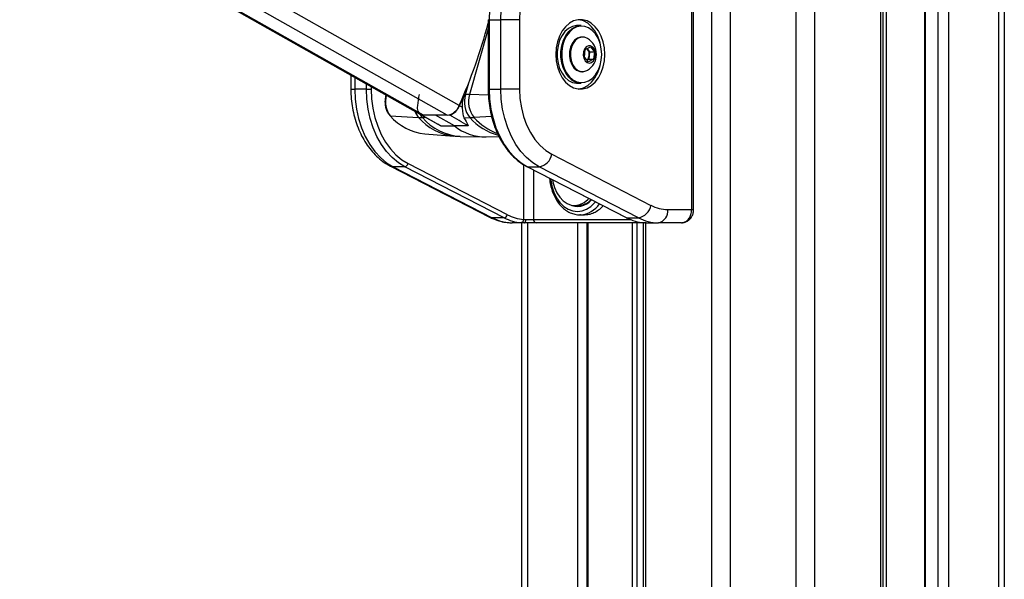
# Paper-space layout '2.5M DUO In-Ground Anchor' of a CAD drawing. Header units: millimetres. Extents: x 20 to 19291, y 40 to 15516.
# Tile 99 of 105: x 17919 to 18514, y 6193 to 6531. Entities that reach past the tile are written whole.
import ezdxf

# ---------------------------------------------------------------- set-up
doc = ezdxf.new("R2010")
doc.units = ezdxf.units.MM

psp = doc.layouts.new('2.5M DUO In-Ground Anchor')

# ---------------------------------------------------------------- linework, layer by layer
at = {"color": 8, "linetype": 'Continuous', "lineweight": 25, "ltscale": 2}
for p, q in [((18337.5, 2191.49), (18337.5, 7939.49)), ((18348.58, 7939.49), (18348.58, 2191.49)), ((18388.53, 2191.49), (18388.53, 7939.49)), ((18399.6, 7939.49), (18399.6, 2191.49)), ((18439.7, 2191.49), (18439.7, 7939.49)), ((18466.66, 7939.49), (18466.66, 2191.49)), ((18474.44, 2191.49), (18474.44, 7939.49)), ((18480.62, 7939.49), (18480.62, 2191.49)), ((18511.1, 2191.49), (18511.1, 7939.49)), ((18163.11, 6473.6), (17919.81, 6611)), ((18177.5, 6473.6), (17934.2, 6611)), ((18184.69, 6479.49), (17951.82, 6611)), ((18442.98, 6551.97), (18442.98, 2191.49)), ((18202.22, 6531.37), (18202.8, 6531.37)), ((18202.22, 6525.87), (18190.98, 6486.09)), ((18121.48, 6496.53), (18121.48, 6489.43)), ((18188.43, 6486.13), (18190.44, 6493.22)), ((18119.14, 6489.43), (18121.48, 6489.43)), ((18128.56, 6489.43), (18128.56, 6492.54)), ((18131.38, 6490.94), (18131.38, 6489.43)), ((18202.22, 6489.43), (18202.8, 6489.43)), ((18140.58, 6485.6), (18140.62, 6485.73)), ((18140.58, 6485.6), (18140.83, 6485.61)), ((18202.33, 6485.79), (18190.98, 6486.09)), ((18164.77, 6472.12), (18162.47, 6472.17)), ((18204.3, 6472.87), (18193.64, 6472.26)), ((18223.71, 6410.61), (18223.71, 6443.68)), ((18229.66, 6440.47), (18229.66, 6410.56)), ((18325.32, 6416.56), (18326.49, 6416.56)), ((18229.66, 6410.56), (18288.23, 6410.56)), ((18226, 6408.56), (18226, 5903.69)), ((18256.49, 5907.16), (18256.49, 6408.56)), ((18262.5, 6408.56), (18262.5, 5910.35)), ((18289.45, 5905.8), (18289.45, 6408.56)), ((18292.24, 6408.56), (18292.24, 5902.87)), ((18297.4, 6408.56), (18297.4, 5895.15))]:
    psp.add_line(p, q, dxfattribs=at)
at = {"color": 7, "linetype": 'Continuous', "lineweight": 25, "ltscale": 2}
for p, q in [((18441.09, 2191.49), (18441.09, 7939.49)), ((18466.23, 7939.49), (18466.23, 2191.49)), ((18514.45, 7939.49), (18514.45, 2191.49)), ((17918.79, 6611), (18161.27, 6474.06)), ((18325.32, 6416.56), (18325.32, 6580.56)), ((18326.49, 6416.56), (18326.49, 6580.56)), ((18202.22, 6531.37), (18202.22, 6489.43)), ((18202.8, 6531.37), (18202.8, 6489.43)), ((18202.8, 6531.37), (18209.87, 6531.37)), ((18209.87, 6489.43), (18209.87, 6531.37)), ((18221.19, 6531.37), (18209.87, 6531.37)), ((18221.19, 6531.37), (18221.19, 6489.43)), ((18258.52, 6527.9), (18256.26, 6527.9)), ((18259.34, 6520.9), (18258.8, 6520.9)), ((18260.41, 6508.78), (18260.95, 6513.33)), ((18260.95, 6513.33), (18264.01, 6514.95)), ((18261.99, 6513.88), (18262.33, 6513.48)), ((18262.33, 6513.48), (18263.59, 6512.01)), ((18263.59, 6512.01), (18263.32, 6509.74)), ((18263.59, 6512.01), (18266.53, 6512.01)), ((18264.01, 6514.95), (18266.53, 6512.01)), ((18266.53, 6512.01), (18265.99, 6507.46)), ((18262.93, 6505.84), (18260.41, 6508.78)), ((18263.05, 6507.46), (18262.01, 6506.91)), ((18265.99, 6507.46), (18262.93, 6505.84)), ((18263.32, 6509.74), (18263.05, 6507.46)), ((18263.05, 6507.46), (18265.99, 6507.46)), ((18258.8, 6499.9), (18259.34, 6499.9)), ((18261.94, 6500.56), (18262.28, 6500.76)), ((18119.14, 6497.86), (18119.14, 6489.43)), ((18256.26, 6492.9), (18258.52, 6492.9)), ((18128.56, 6489.43), (18121.48, 6489.43)), ((18128.56, 6489.43), (18131.38, 6489.43)), ((18202.8, 6489.43), (18209.87, 6489.43)), ((18221.19, 6489.43), (18209.87, 6489.43)), ((18140.41, 6485.85), (18140.31, 6485.5)), ((18187.84, 6486.14), (18188.43, 6486.13)), ((18186.48, 6478.46), (18184.9, 6479.37)), ((18142.94, 6473.3), (18160.06, 6472.26)), ((18161.45, 6473.96), (18171.7, 6468.28)), ((18162.02, 6473.71), (18162.15, 6473.71)), ((18177.5, 6473.6), (18163.11, 6473.6)), ((18181.83, 6467.09), (18170.3, 6473.6)), ((18178.97, 6473.71), (18178.5, 6473.71)), ((18187.58, 6472.1), (18191.12, 6472.17)), ((18173.64, 6467.27), (18181.83, 6467.09)), ((18190.14, 6467.27), (18181.83, 6467.09)), ((18163.8, 6462.32), (18181.44, 6461.01)), ((18185.24, 6460.82), (18199.55, 6460.47)), ((18200.9, 6460.47), (18208.76, 6460.66)), ((18240.73, 6449.96), (18300.7, 6419.09)), ((18143.02, 6442.85), (18203, 6411.98)), ((18151.82, 6442.44), (18144.75, 6442.44)), ((18144.75, 6442.44), (18204.72, 6411.57)), ((18211.79, 6411.57), (18151.82, 6442.44)), ((18153.72, 6444.32), (18213.69, 6413.45)), ((18225.63, 6442.54), (18285.61, 6411.67)), ((18226.06, 6442.44), (18233.14, 6442.44)), ((18226.06, 6442.44), (18286.04, 6411.57)), ((18293.11, 6411.57), (18233.14, 6442.44)), ((18254.62, 6419.06), (18256.67, 6419.06)), ((18310.86, 6416.56), (18325.32, 6416.56)), ((18211.79, 6411.57), (18204.72, 6411.57)), ((18223.71, 6410.61), (18224.98, 6410.56)), ((18224.98, 6410.56), (18229.66, 6410.56)), ((18258.12, 6413.37), (18257.59, 6413.36)), ((18257.59, 6413.36), (18260.42, 6413.36)), ((18286.04, 6411.57), (18293.11, 6411.57)), ((18224.2, 6408.56), (18216.81, 6408.56)), ((18224.2, 6408.56), (18222.23, 6408.61)), ((18222.66, 5903.89), (18222.66, 6408.56)), ((18231.22, 6408.56), (18224.2, 6408.56)), ((18296.04, 6408.56), (18231.22, 6408.56)), ((18261.92, 6408.56), (18261.92, 5910.13)), ((18296.02, 6408.56), (18296.02, 5897.72)), ((18297.82, 6408.56), (18296.04, 6408.56)), ((18296.47, 6408.61), (18297.82, 6408.56)), ((18297.82, 6408.56), (18305.2, 6408.56)), ((18319.21, 6408.56), (18305.2, 6408.56))]:
    psp.add_line(p, q, dxfattribs=at)
at = {"color": 7, "linetype": 'Continuous', "lineweight": 25, "ltscale": 2, "flags": 128}
for points in [[(18235.08, 6581.18), (18230.76, 6580.26), (18226.55, 6578.59), (18222.52, 6576.21), (18218.73, 6573.14), (18215.23, 6569.43), (18212.09, 6565.15), (18209.34, 6560.34), (18207.04, 6555.1), (18205.21, 6549.49), (18203.88, 6543.6), (18203.07, 6537.53), (18202.8, 6531.37)], [(18209.87, 6531.37), (18210.14, 6537.53), (18210.95, 6543.6), (18212.28, 6549.49), (18214.11, 6555.1), (18216.41, 6560.34), (18219.16, 6565.15), (18222.31, 6569.43), (18225.8, 6573.14), (18229.59, 6576.21), (18233.62, 6578.59), (18237.83, 6580.26), (18242.15, 6581.18)], [(18248.3, 6573.21), (18244.34, 6572.33), (18240.51, 6570.72), (18236.86, 6568.39), (18233.47, 6565.38), (18230.39, 6561.76), (18227.69, 6557.59), (18225.4, 6552.94), (18223.58, 6547.9), (18222.26, 6542.56), (18221.46, 6537.01), (18221.19, 6531.37)], [(18272.81, 6510.4), (18272.55, 6514.25), (18271.8, 6517.98), (18270.58, 6521.45), (18268.93, 6524.54), (18266.9, 6527.15), (18264.57, 6529.19), (18262.02, 6530.59), (18259.33, 6531.31), (18256.59, 6531.31), (18253.89, 6530.59), (18251.34, 6529.19), (18249.01, 6527.15), (18246.98, 6524.54), (18245.33, 6521.45), (18244.11, 6517.98), (18243.36, 6514.25), (18243.11, 6510.4), (18243.36, 6506.54), (18244.11, 6502.81), (18245.33, 6499.34), (18246.98, 6496.25), (18249.01, 6493.64), (18251.34, 6491.6), (18253.89, 6490.2), (18256.59, 6489.49), (18259.33, 6489.49), (18262.02, 6490.2), (18264.57, 6491.6), (18266.9, 6493.64), (18268.93, 6496.25), (18270.58, 6499.34), (18271.8, 6502.81), (18272.55, 6506.54), (18272.81, 6510.4)], [(18269.83, 6517.42), (18269.68, 6517.98), (18268.46, 6521.45), (18266.81, 6524.54), (18264.78, 6527.15), (18262.45, 6529.19), (18259.9, 6530.59), (18257.2, 6531.31), (18256.9, 6531.34)], [(18256.26, 6527.9), (18255.63, 6527.87), (18253.16, 6527.34), (18250.81, 6526.11), (18248.68, 6524.23), (18246.87, 6521.8), (18245.44, 6518.89), (18244.45, 6515.64), (18243.95, 6512.17), (18243.95, 6508.63), (18244.45, 6505.16), (18245.44, 6501.9), (18246.87, 6499), (18248.68, 6496.56), (18250.81, 6494.68), (18253.16, 6493.45), (18255.63, 6492.92), (18256.26, 6492.9)], [(18258.52, 6492.9), (18257.89, 6492.92), (18255.42, 6493.45), (18253.07, 6494.68), (18250.95, 6496.56), (18249.13, 6499), (18247.7, 6501.9), (18246.71, 6505.16), (18246.21, 6508.63), (18246.21, 6512.17), (18246.71, 6515.64), (18247.7, 6518.89), (18249.13, 6521.8), (18250.95, 6524.23), (18253.07, 6526.11), (18255.42, 6527.34), (18257.89, 6527.87), (18258.52, 6527.9)], [(18270.9, 6510.4), (18270.65, 6513.84), (18269.92, 6517.14), (18268.73, 6520.16), (18267.14, 6522.79), (18265.2, 6524.91), (18263, 6526.43), (18260.64, 6527.3), (18258.19, 6527.47), (18255.77, 6526.95), (18253.48, 6525.75), (18251.4, 6523.92), (18249.63, 6521.53), (18248.23, 6518.69), (18247.27, 6515.52), (18246.78, 6512.13), (18246.78, 6508.67), (18247.27, 6505.28), (18248.23, 6502.1), (18249.63, 6499.26), (18251.4, 6496.87), (18253.48, 6495.04), (18255.77, 6493.84), (18258.19, 6493.32), (18260.64, 6493.49), (18263, 6494.36), (18265.2, 6495.88), (18267.14, 6498), (18268.73, 6500.63), (18269.92, 6503.65), (18270.65, 6506.95), (18270.9, 6510.4)], [(18258.8, 6520.9), (18258.09, 6520.85), (18256.2, 6520.23), (18254.49, 6518.94), (18253.07, 6517.07), (18252.05, 6514.75), (18251.48, 6512.13), (18251.41, 6509.39), (18251.85, 6506.72), (18252.76, 6504.3), (18254.08, 6502.29), (18255.73, 6500.84), (18257.58, 6500.04), (18258.8, 6499.9)], [(18262.28, 6520.04), (18260.57, 6520.75), (18258.63, 6520.85), (18256.74, 6520.23), (18255.03, 6518.94), (18253.61, 6517.07), (18252.59, 6514.75), (18252.02, 6512.13), (18251.95, 6509.39), (18252.39, 6506.72), (18253.3, 6504.3), (18254.62, 6502.29), (18256.26, 6500.84), (18258.12, 6500.04), (18260.05, 6499.94), (18261.94, 6500.56)], [(18264.77, 6505.48), (18265.94, 6506.48), (18266.78, 6508), (18267.16, 6509.85), (18267.05, 6511.77), (18266.46, 6513.51), (18265.46, 6514.83), (18264.2, 6515.55), (18262.83, 6515.57), (18261.55, 6514.89), (18260.54, 6513.61), (18259.91, 6511.89), (18259.77, 6509.97), (18260.13, 6508.11), (18260.94, 6506.56), (18262.09, 6505.52), (18263.43, 6505.15), (18264.77, 6505.48)], [(18262.33, 6513.48), (18262.03, 6513.79), (18261.95, 6513.86)], [(18256.9, 6489.45), (18257.2, 6489.49), (18259.9, 6490.2), (18262.45, 6491.6), (18264.78, 6493.64), (18266.81, 6496.25), (18268.46, 6499.34), (18269.68, 6502.81), (18269.83, 6503.37)], [(18121.48, 6489.43), (18121.75, 6483.33), (18122.53, 6477.33), (18123.83, 6471.51), (18125.62, 6465.95), (18127.88, 6460.75), (18130.57, 6455.97), (18133.64, 6451.69), (18137.07, 6447.97), (18140.79, 6444.88), (18144.75, 6442.44)], [(18151.82, 6442.44), (18147.86, 6444.88), (18144.14, 6447.97), (18140.72, 6451.69), (18137.64, 6455.97), (18134.95, 6460.75), (18132.69, 6465.95), (18130.9, 6471.51), (18129.61, 6477.33), (18128.82, 6483.33), (18128.56, 6489.43)], [(18131.38, 6489.43), (18131.64, 6483.58), (18132.39, 6477.81), (18133.64, 6472.22), (18135.36, 6466.89), (18137.52, 6461.89), (18140.1, 6457.31), (18143.06, 6453.2), (18146.35, 6449.63), (18149.92, 6446.66), (18153.72, 6444.32)], [(18202.8, 6489.43), (18203.07, 6483.33), (18203.85, 6477.33), (18205.15, 6471.51), (18206.94, 6465.95), (18209.2, 6460.75), (18211.88, 6455.97), (18214.96, 6451.69), (18218.39, 6447.97), (18222.11, 6444.88), (18226.06, 6442.44)], [(18233.14, 6442.44), (18229.18, 6444.88), (18225.46, 6447.97), (18222.03, 6451.69), (18218.95, 6455.97), (18216.27, 6460.75), (18214.01, 6465.95), (18212.22, 6471.51), (18210.92, 6477.33), (18210.14, 6483.33), (18209.87, 6489.43)], [(18221.19, 6489.43), (18221.46, 6483.74), (18222.27, 6478.16), (18223.62, 6472.79), (18225.46, 6467.73), (18227.77, 6463.06), (18230.5, 6458.88), (18233.62, 6455.26), (18237.04, 6452.27), (18240.73, 6449.96)], [(18241.12, 6434.57), (18241.34, 6433.29), (18242.29, 6429.83), (18243.68, 6426.69), (18245.46, 6423.98), (18247.58, 6421.79), (18249.95, 6420.21), (18252.49, 6419.29), (18255.11, 6419.07), (18257.71, 6419.55), (18260.19, 6420.72), (18262.48, 6422.53), (18263.15, 6423.23)], [(18224.2, 6408.56), (18224.35, 6408.59), (18224.49, 6408.71), (18224.63, 6408.89), (18224.75, 6409.14), (18224.84, 6409.44), (18224.92, 6409.79), (18224.96, 6410.17), (18224.98, 6410.56)], [(18285.61, 6411.67), (18285.77, 6411.61), (18286.04, 6411.57)]]:
    psp.add_lwpolyline(points, dxfattribs=at)
at = {"color": 8, "linetype": 'Continuous', "lineweight": 25, "ltscale": 2, "flags": 128}
for points in [[(18140.31, 6485.5), (18140.33, 6485.53), (18140.38, 6485.57), (18140.47, 6485.59), (18140.58, 6485.6)], [(18162.47, 6472.17), (18161.46, 6473.48), (18160.98, 6474.28)], [(18143.02, 6442.85), (18143.68, 6442.59), (18144.75, 6442.44)], [(18225.63, 6442.54), (18225.8, 6442.48), (18226.06, 6442.44)], [(18239.95, 6435.18), (18240.02, 6434.53), (18240.76, 6430.62), (18241.97, 6426.96), (18243.61, 6423.64), (18245.63, 6420.78), (18247.97, 6418.46), (18250.57, 6416.76), (18253.33, 6415.71), (18256.18, 6415.36), (18259.02, 6415.71), (18261.79, 6416.76), (18264.38, 6418.46), (18266.72, 6420.78), (18267.07, 6421.21)], [(18203, 6411.98), (18203.66, 6411.72), (18204.72, 6411.57)], [(18296.04, 6408.56), (18295.8, 6408.59), (18295.6, 6408.68)]]:
    psp.add_lwpolyline(points, dxfattribs=at)
at = {"color": 7, "linetype": 'Continuous', "lineweight": 25, "ltscale": 4}
for centre, radius, start, end in [((17884.48, 6613.23), 328.66, 335.98679, 345.18693), ((18256.4, 6510.4), 11.29, 301.38869, 58.61131), ((18258.41, 6510.44), 4.96, 351.83835, 37.7939), ((18259.01, 6510.1), 4.32, 313.24216, 355.11078), ((18153.44, 6481.69), 13.44, 163.10065, 218.65427), ((18433.54, 6445.46), 276.19, 171.52991, 172.94714), ((17878.36, 6616.44), 335.79, 335.90734, 337.16641), ((18203.03, 6481.7), 15.26, 163.10071, 218.65439), ((18187.08, 6338.09), 148.05, 88.49075, 89.47647), ((18205.43, 6481.7), 15.1, 163.10076, 218.6542), ((18164.15, 6478.1), 4.87, 164.87424, 244.02928), ((18176.2, 6482.53), 9.02, 278.27162, 340.30543), ((18175.69, 6483.08), 9.93, 289.29951, 338.03136), ((18142.95, 6473.68), 0.38, 224.1564, 269.46592), ((18166.94, 6493.6), 31.43, 220.21815, 264.26254), ((18163.64, 6531.65), 59.5, 266.55444, 268.88099), ((18163.05, 6477.25), 3.65, 240.80495, 270.85341), ((18189.8, 6539.8), 67.64, 271.11885, 273.25456), ((18200.53, 6490.2), 29.73, 231.01037, 270.70376), ((18231.56, 6451.63), 9.32, 279.75767, 349.67997), ((18151.42, 6444.74), 2.33, 279.75628, 349.68021), ((18256.24, 6429.5), 11.09, 241.41192, 320.20623), ((18256.46, 6430.14), 11.09, 271.07274, 316.61193), ((18291.53, 6420.76), 9.32, 279.75764, 349.68083), ((18310.98, 6438.68), 22.12, 242.31305, 269.68253), ((18303.79, 6415.56), 7.14, 281.42274, 8.04858), ((18216.96, 6434.89), 26.34, 242.31299, 269.68286), ((18211.4, 6413.87), 2.33, 279.75856, 349.67825), ((18224.12, 6435.15), 26.61, 242.40087, 265.91902), ((18225.53, 6436.09), 25.55, 242.40221, 265.91853), ((18221.86, 6410.43), 1.85, 281.33124, 5.58597), ((18231.47, 6410.36), 1.82, 173.85814, 262.12569), ((18298.37, 6435.15), 26.61, 242.40087, 265.91902), ((18305.35, 6434.89), 26.34, 242.31299, 269.68286)]:
    psp.add_arc(centre, radius, start, end, dxfattribs=at)
at = {"color": 8, "linetype": 'Continuous', "lineweight": 25, "ltscale": 4}
for centre, radius, start, end in [((18169, 6480.17), 11.94, 200.36089, 221.47252), ((18184.66, 6493.07), 32.22, 220.21936, 264.25539), ((18186.97, 6492.81), 32.03, 220.12205, 266.89808), ((18216.7, 6494.34), 33.86, 220.91003, 255.61634), ((18219.89, 6495.31), 34.94, 221.27818, 249.68668), ((18256.77, 6429.03), 15.72, 274.92466, 324.58751)]:
    psp.add_arc(centre, radius, start, end, dxfattribs=at)
at = {"color": 7, "linetype": 'Continuous', "lineweight": 25, "ltscale": 4}
for centre, major_axis, ratio, start_param, end_param in [((988.56, 16002.53), (17567.14, -9746.62), 0.00013, 6.07115, 6.074317), ((1636.72, 16002.53), (16919.08, -9746.62), 0.000151, 0.208372, 0.211538)]:
    psp.add_ellipse(centre, major_axis=major_axis, ratio=ratio, start_param=start_param, end_param=end_param, dxfattribs=at)
at = {"color": 7, "linetype": 'Continuous', "lineweight": 25, "ltscale": 2}
for points, knots in [([(18119.14, 6489.43), (18119.16, 6488.4), (18119.2, 6485.5), (18119.63, 6480.72), (18120.59, 6475.2), (18122.02, 6469.84), (18123.9, 6464.72), (18126.22, 6459.9), (18128.96, 6455.44), (18132.08, 6451.42), (18135.56, 6447.91), (18139.2, 6445), (18141.79, 6443.54), (18143.02, 6442.85)], [0, 0, 0, 0, 0.051859, 0.14736, 0.243006, 0.338809, 0.4348, 0.530977, 0.627263, 0.723466, 0.81931, 0.914438, 1, 1, 1, 1]), ([(18202.22, 6489.43), (18202.23, 6488.43), (18202.27, 6485.57), (18202.67, 6480.84), (18203.58, 6475.35), (18204.94, 6470.03), (18206.71, 6464.95), (18208.89, 6460.18), (18211.44, 6455.77), (18214.34, 6451.8), (18217.55, 6448.29), (18220.96, 6445.38), (18223.71, 6443.57), (18225.27, 6442.74), (18225.63, 6442.54)], [0, 0, 0, 0, 0.04917, 0.142068, 0.235021, 0.328009, 0.421041, 0.514118, 0.607232, 0.700348, 0.793409, 0.886327, 0.973612, 1, 1, 1, 1]), ([(18140.31, 6485.5), (18140.2, 6485.07), (18139.89, 6483.81), (18139.71, 6481.61), (18139.95, 6479.01), (18140.66, 6476.56), (18141.62, 6474.69), (18142.39, 6473.76), (18142.67, 6473.42)], [0, 0, 0, 0, 0.103594, 0.297935, 0.492768, 0.688072, 0.884051, 1, 1, 1, 1]), ([(18187.84, 6486.14), (18187.37, 6484.8), (18186.48, 6482.27), (18186.48, 6479.68), (18186.48, 6478.46)], [0, 0, 0, 0, 0.528117, 1, 1, 1, 1]), ([(18186.48, 6478.46), (18186.55, 6477.21), (18186.68, 6474.71), (18187.28, 6472.97), (18187.58, 6472.1)], [0, 0, 0, 0, 0.498712, 1, 1, 1, 1]), ([(18187.58, 6472.1), (18188.48, 6470.49), (18189.46, 6468.74), (18190.08, 6467.39), (18190.14, 6467.27)], [0, 0, 0, 0, 0.915114, 1, 1, 1, 1]), ([(18171.76, 6468.37), (18172.14, 6468.11), (18172.73, 6467.7), (18173.4, 6467.39), (18173.64, 6467.27)], [0, 0, 0, 0, 0.644449, 1, 1, 1, 1]), ([(18181.43, 6461.09), (18182.38, 6460.98), (18183.65, 6460.83), (18184.93, 6460.86), (18185.24, 6460.86)], [0, 0, 0, 0, 0.752427, 1, 1, 1, 1]), ([(18239.33, 6435.49), (18239.33, 6435.43), (18239.38, 6434.03), (18239.9, 6431.36), (18240.91, 6427.6), (18242.39, 6424.11), (18244.26, 6420.97), (18246.49, 6418.28), (18249.01, 6416.11), (18251.77, 6414.51), (18254.67, 6413.6), (18256.84, 6413.25), (18257.99, 6413.39), (18258.17, 6413.41)], [0, 0, 0, 0, 0.005131, 0.114038, 0.223071, 0.332271, 0.441638, 0.551027, 0.660123, 0.768457, 0.875571, 0.981348, 1, 1, 1, 1]), ([(18260.42, 6413.44), (18261.1, 6413.44), (18262.79, 6413.44), (18265.47, 6414.26), (18268.32, 6415.8), (18270.41, 6417.38), (18271.42, 6418.58), (18271.65, 6418.86)], [0, 0, 0, 0, 0.172, 0.423431, 0.674864, 0.926464, 1, 1, 1, 1]), ([(18319.21, 6408.56), (18319.91, 6408.65), (18321.29, 6408.83), (18323.14, 6410.23), (18324.52, 6412.3), (18325.22, 6414.54), (18325.29, 6416), (18325.32, 6416.56)], [0, 0, 0, 0, 0.217103, 0.434576, 0.651624, 0.86675, 1, 1, 1, 1]), ([(18319.23, 6408.57), (18319.27, 6408.57), (18319.98, 6408.48), (18321.38, 6408.84), (18323.2, 6409.73), (18324.71, 6411.16), (18325.81, 6412.96), (18326.43, 6414.83), (18326.43, 6416.06), (18326.42, 6416.56)], [0, 0, 0, 0, 0.010174, 0.1831547, 0.3542823, 0.5249257, 0.6991584, 0.878792, 1, 1, 1, 1]), ([(18203, 6411.98), (18203.8, 6411.59), (18205.95, 6410.55), (18209.6, 6409.36), (18213.44, 6408.66), (18215.85, 6408.58), (18216.81, 6408.56)], [0, 0, 0, 0, 0.18348, 0.491955, 0.79717, 1, 1, 1, 1])]:
    psp.add_open_spline(points, degree=3, knots=knots, dxfattribs=at)

doc.saveas('drawing.dxf')
